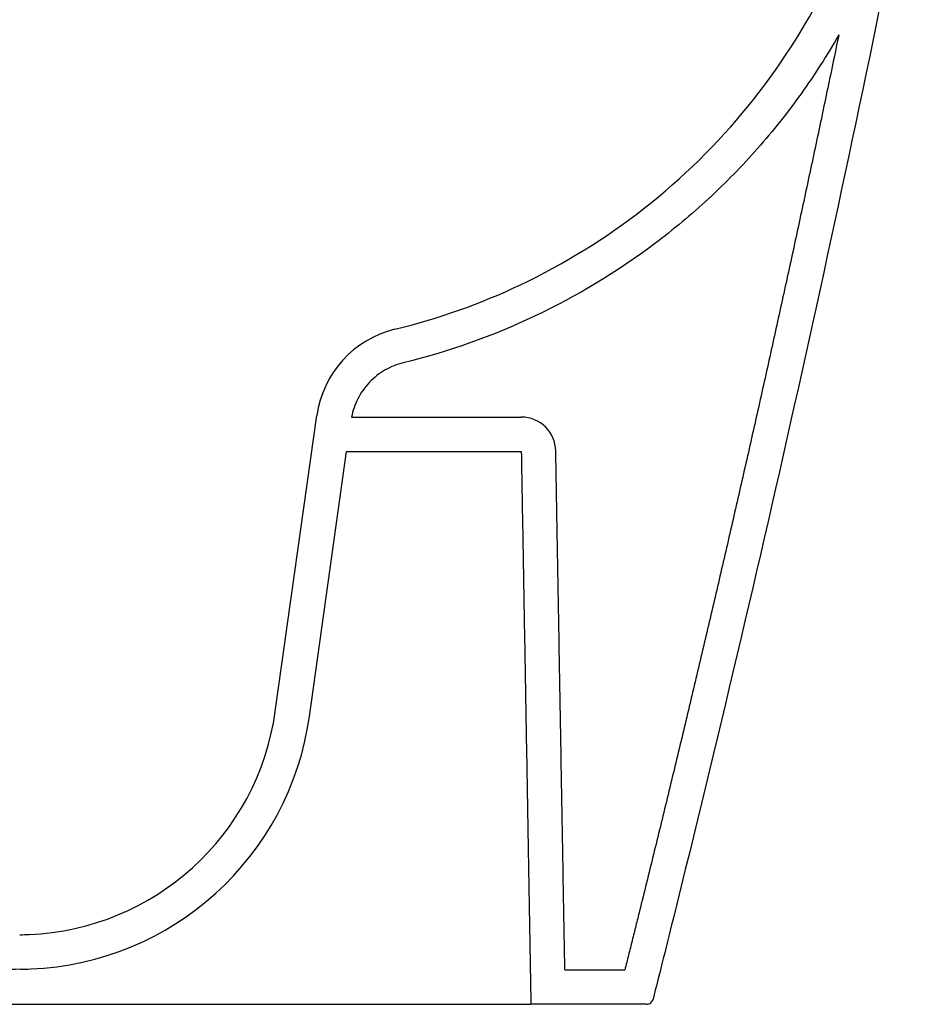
# Model space of a CAD drawing. Header units: millimetres. Extents: x 5230.819 to 5231.369, y 2531.436 to 2531.878.
# Tile 2 of 2: x 5231.101 to 5231.359, y 2531.436 to 2531.721. Entities that reach past the tile are written whole.
import ezdxf

# ---------------------------------------------------------------- set-up
doc = ezdxf.new("R2010")
doc.units = ezdxf.units.MM
doc.layers.add('SANINDUSA', color=3, linetype='Continuous')

msp = doc.modelspace()

# ---------------------------------------------------------------- linework, layer by layer
at = {"layer": 'SANINDUSA'}
for p, q in [((5231.17531252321, 2531.520703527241), (5231.187358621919, 2531.606415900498)), ((5231.197417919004, 2531.605973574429), (5231.246556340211, 2531.605973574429)), ((5231.185215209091, 2531.519311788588), (5231.195989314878, 2531.595973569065)), ((5231.195989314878, 2531.595973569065), (5231.246556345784, 2531.595973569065)), ((5231.259174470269, 2531.445973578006), (5231.276551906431, 2531.445973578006)), ((5230.91040255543, 2531.435973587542), (5231.155810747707, 2531.435973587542)), ((5231.155810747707, 2531.435973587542), (5231.249347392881, 2531.435973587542)), ((5231.282789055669, 2531.435973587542), (5231.249347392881, 2531.435973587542))]:
    msp.add_line(p, q, dxfattribs=at)
for centre, radius, start, end in [((5231.217066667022, 2531.602240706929), 0.02999999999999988, 103.7008016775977, 171.9999999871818), ((5231.246556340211, 2531.59597357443), 0.01, 0.9993542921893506, 90), ((5231.101042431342, 2531.531141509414), 0.07499999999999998, 272.2847578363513, 351.9999999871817), ((5231.101042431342, 2531.531141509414), 0.08499999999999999, 272.2847578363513, 351.9999999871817), ((5231.092620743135, 2531.742223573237), 0.2862499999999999, 271.7383667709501, 272.2847578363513), ((5231.092620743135, 2531.742223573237), 0.2962499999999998, 271.7383667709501, 272.2847578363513)]:
    msp.add_arc(centre, radius, start, end, dxfattribs=at)
for points, knots in [([(5231.209961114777, 2531.631387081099), (5231.222488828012, 2531.634441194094), (5231.247884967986, 2531.64344591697), (5231.283142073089, 2531.665209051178), (5231.313475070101, 2531.69503166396), (5231.336286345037, 2531.730389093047), (5231.346065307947, 2531.756896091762), (5231.349444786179, 2531.770656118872)], [0.03968950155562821, 0.03968950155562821, 0.03968950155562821, 0.03968950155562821, 0.1872692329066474, 0.3473209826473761, 0.5073727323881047, 0.6674244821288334, 0.827476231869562, 0.827476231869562, 0.827476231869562, 0.827476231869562]), ([(5231.338493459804, 2531.716596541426), (5231.335147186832, 2531.71075008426), (5231.331506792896, 2531.705075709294), (5231.323659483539, 2531.694110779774), (5231.319450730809, 2531.68881871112), (5231.310499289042, 2531.678666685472), (5231.30575870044, 2531.673807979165), (5231.295798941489, 2531.664585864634), (5231.290577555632, 2531.660221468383), (5231.274286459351, 2531.647972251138), (5231.262605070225, 2531.640929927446), (5231.238172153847, 2531.62937375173), (5231.225427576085, 2531.624864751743), (5231.21232963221, 2531.621671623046)], [0, 0, 0, 0, 0.1250000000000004, 0.1250000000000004, 0.2500000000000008, 0.2500000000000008, 0.3750000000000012, 0.3750000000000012, 0.5000000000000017, 0.5000000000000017, 0.7500000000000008, 0.7500000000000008, 1, 1, 1, 1]), ([(5231.33849512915, 2531.716596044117), (5231.337928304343, 2531.713861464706), (5231.336794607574, 2531.70839207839), (5231.335080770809, 2531.700190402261), (5231.333357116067, 2531.691990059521), (5231.331622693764, 2531.683791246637), (5231.329877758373, 2531.675593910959), (5231.328122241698, 2531.667398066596), (5231.326356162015, 2531.659203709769), (5231.324579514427, 2531.651010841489), (5231.322792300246, 2531.642819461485), (5231.32099451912, 2531.634629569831), (5231.319186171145, 2531.626441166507), (5231.317367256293, 2531.618254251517), (5231.315537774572, 2531.610068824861), (5231.313697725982, 2531.60188488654), (5231.311847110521, 2531.593702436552), (5231.30998592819, 2531.585521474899), (5231.308114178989, 2531.577342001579), (5231.306231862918, 2531.569164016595), (5231.304338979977, 2531.560987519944), (5231.302435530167, 2531.552812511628), (5231.300521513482, 2531.544638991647), (5231.298596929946, 2531.536466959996), (5231.296661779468, 2531.528296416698), (5231.294716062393, 2531.520127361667), (5231.292759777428, 2531.511959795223), (5231.290792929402, 2531.50379371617), (5231.28881550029, 2531.495629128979), (5231.286827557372, 2531.487466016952), (5231.284828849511, 2531.479304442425), (5231.282820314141, 2531.471144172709), (5231.281472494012, 2531.465705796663), (5231.280798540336, 2531.462986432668)], [0, 0, 0, 0, 0.03221034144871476, 0.06442336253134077, 0.09663911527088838, 0.1288576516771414, 0.1610790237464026, 0.1933032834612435, 0.2255304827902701, 0.2577606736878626, 0.2899939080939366, 0.3222302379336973, 0.3544697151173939, 0.3867123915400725, 0.4189583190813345, 0.4512075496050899, 0.4834601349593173, 0.5157161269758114, 0.5479755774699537, 0.5802385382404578, 0.6125050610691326, 0.6447751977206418, 0.677048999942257, 0.7093265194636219, 0.7416078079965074, 0.7738929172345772, 0.8061818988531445, 0.8384748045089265, 0.8707716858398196, 0.9030725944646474, 0.935377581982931, 0.9676866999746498, 1, 1, 1, 1]), ([(5231.212329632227, 2531.621671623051), (5231.211459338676, 2531.621459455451), (5231.210585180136, 2531.621184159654), (5231.20885601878, 2531.620501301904), (5231.208001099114, 2531.620093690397), (5231.206339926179, 2531.619147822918), (5231.205533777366, 2531.618609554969), (5231.203999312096, 2531.617412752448), (5231.203271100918, 2531.616754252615), (5231.201918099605, 2531.615335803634), (5231.201293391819, 2531.614575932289), (5231.20016650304, 2531.612980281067), (5231.199664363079, 2531.612144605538), (5231.198793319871, 2531.610426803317), (5231.198424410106, 2531.609544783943), (5231.197821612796, 2531.607764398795), (5231.197587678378, 2531.606866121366), (5231.197418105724, 2531.605973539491)], [0, 0, 0, 0, 0.125, 0.125, 0.25, 0.25, 0.375, 0.375, 0.5, 0.5, 0.625, 0.625, 0.75, 0.75, 0.875, 0.875, 1, 1, 1, 1]), ([(5231.246556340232, 2531.595973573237), (5231.246690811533, 2531.588264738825), (5231.246825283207, 2531.58055590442), (5231.246959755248, 2531.572847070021), (5231.247094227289, 2531.565138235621), (5231.247228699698, 2531.557429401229), (5231.247363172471, 2531.549720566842), (5231.247497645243, 2531.542011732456), (5231.247632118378, 2531.534302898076), (5231.247766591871, 2531.526594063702), (5231.247901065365, 2531.518885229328), (5231.248035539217, 2531.51117639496), (5231.248170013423, 2531.503467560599), (5231.248304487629, 2531.495758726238), (5231.24843896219, 2531.488049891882), (5231.248573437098, 2531.480341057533), (5231.248702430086, 2531.472946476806), (5231.248831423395, 2531.465551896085), (5231.248960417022, 2531.458157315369), (5231.249089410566, 2531.450762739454), (5231.249218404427, 2531.443368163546), (5231.249347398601, 2531.435973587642)], [0, 0, 0, 0, 0.02313002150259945, 0.02313002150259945, 0.02313002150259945, 0.04626004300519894, 0.04626004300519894, 0.04626004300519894, 0.06939006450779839, 0.06939006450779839, 0.06939006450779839, 0.0925200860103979, 0.0925200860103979, 0.0925200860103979, 0.1156501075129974, 0.1156501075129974, 0.1156501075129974, 0.1378372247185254, 0.1378372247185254, 0.1378372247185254, 0.1600243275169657, 0.1600243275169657, 0.1600243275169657, 0.1600243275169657]), ([(5231.259174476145, 2531.445973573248), (5231.259050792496, 2531.453063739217), (5231.258927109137, 2531.46015390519), (5231.258803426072, 2531.467244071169), (5231.258679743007, 2531.474334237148), (5231.258556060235, 2531.481424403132), (5231.258432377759, 2531.488514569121), (5231.258308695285, 2531.49560473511), (5231.258185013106, 2531.502694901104), (5231.258061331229, 2531.509785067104), (5231.257937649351, 2531.516875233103), (5231.257813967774, 2531.523965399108), (5231.257690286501, 2531.531055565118), (5231.257566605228, 2531.538145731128), (5231.257442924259, 2531.545235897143), (5231.257319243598, 2531.552326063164), (5231.257195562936, 2531.559416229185), (5231.257071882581, 2531.566506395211), (5231.256948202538, 2531.573596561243), (5231.256817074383, 2531.58111370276), (5231.256685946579, 2531.588630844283), (5231.256554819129, 2531.596147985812)], [0, 0, 0, 0, 0.021273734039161, 0.021273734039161, 0.021273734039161, 0.04254746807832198, 0.04254746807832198, 0.04254746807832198, 0.06382120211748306, 0.06382120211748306, 0.06382120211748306, 0.08509493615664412, 0.08509493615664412, 0.08509493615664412, 0.1063686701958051, 0.1063686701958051, 0.1063686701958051, 0.1276424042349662, 0.1276424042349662, 0.1276424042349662, 0.1501972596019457, 0.1501972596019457, 0.1501972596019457, 0.1501972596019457]), ([(5231.290503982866, 2531.460577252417), (5231.289431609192, 2531.45626621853), (5231.28751624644, 2531.448566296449), (5231.285580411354, 2531.440871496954), (5231.284728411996, 2531.437484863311)], [0, 0, 0, 0, 0.5598801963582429, 1, 1, 1, 1]), ([(5231.282789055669, 2531.435973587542), (5231.283014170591, 2531.435995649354), (5231.283464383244, 2531.436039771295), (5231.284059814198, 2531.436385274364), (5231.284515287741, 2531.436877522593), (5231.284659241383, 2531.437287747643), (5231.284728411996, 2531.437484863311)], [0, 0, 0, 0, 0.2547889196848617, 0.5095583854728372, 0.7643397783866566, 1, 1, 1, 1])]:
    msp.add_open_spline(points, degree=3, knots=knots, dxfattribs=at)
for points, degree in [([(5231.359215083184, 2531.768510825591), (5231.3387330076, 2531.665210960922), (5231.315903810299, 2531.562904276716), (5231.290504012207, 2531.460577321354)], 3), ([(5231.280798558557, 2531.462986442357), (5231.276551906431, 2531.445973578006)], 1), ([(5231.101607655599, 2531.446109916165), (5231.093764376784, 2531.445871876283), (5231.085924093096, 2531.445947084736), (5231.078086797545, 2531.446334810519)], 3)]:
    msp.add_open_spline(points, degree=degree, dxfattribs=at)

doc.saveas('drawing.dxf')
